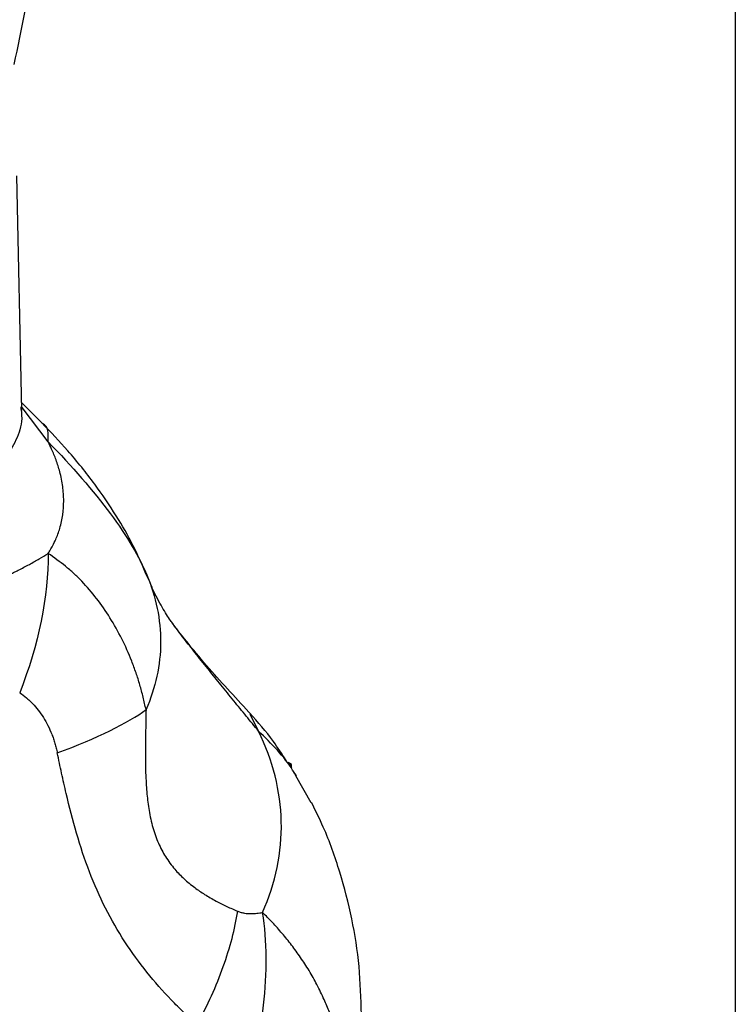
# Model space of a CAD drawing. Header units: millimetres. Extents: x 13 to 546, y 13 to 419.
# Tile 14 of 17: x 510 to 546, y 230 to 281. Entities that reach past the tile are written whole.
import ezdxf

# ---------------------------------------------------------------- set-up
doc = ezdxf.new("R2010")
doc.units = ezdxf.units.MM
doc.header["$LTSCALE"] = 2
doc.linetypes.add('SLD-Solid', pattern=[0])
doc.layers.add('TEXT', color=140, linetype='SLD-Solid', lineweight=25)

msp = doc.modelspace()

# ---------------------------------------------------------------- linework, layer by layer
for p, q in [((509.635, 260.772), (509.387, 272.751)), ((510.699, 260.104), (509.626, 261.185)), ((509.586, 260.952), (509.597, 260.85)), ((509.61, 260.853), (509.632, 260.837)), ((510.989, 259.168), (509.654, 260.925)), ((516.126, 252.12), (515.951, 252.506)), ((521.285, 245.258), (521.739, 244.395)), ((523.418, 242.699), (523.252, 242.794)), ((523.329, 242.648), (523.418, 242.699)), ((523.418, 242.536), (523.418, 242.699)), ((523.67, 242.12), (523.489, 242.39)), ((524.433, 240.738), (523.651, 242.107))]:
    msp.add_line(p, q)
for points, knots in [([(509.254, 278.441), (509.638, 280.269), (510.349, 283.659), (510.887, 288.24), (511.111, 291.942), (511.126, 294.674), (511.062, 296.634), (510.966, 298.218), (510.811, 299.892), (510.574, 301.875), (510.315, 303.262), (510.174, 304.014)], [0, 0, 0, 0, 0.202424, 0.375243, 0.517954, 0.630119, 0.697622, 0.752514, 0.820054, 0.902472, 1, 1, 1, 1]), ([(509.597, 260.85), (509.612, 260.738), (509.682, 260.199), (509.443, 259.368), (508.871, 258.415), (507.955, 257.661), (507.11, 257.34), (506.686, 257.179)], [0, 0, 0, 0, 0.060698, 0.29354, 0.527304, 0.762669, 1, 1, 1, 1]), ([(515.951, 252.506), (515.753, 252.963), (515.32, 253.966), (514.449, 255.464), (513.346, 257.08), (512.078, 258.657), (511.115, 259.666), (510.666, 260.138)], [0, 0, 0, 0, 0.159987, 0.350275, 0.560839, 0.794855, 1, 1, 1, 1]), ([(510.989, 259.168), (510.997, 259.577), (511.006, 259.993), (510.699, 260.098), (510.694, 260.099)], [0, 0, 0, 0, 0.983614, 1, 1, 1, 1]), ([(510.988, 253.471), (511.022, 253.527), (511.105, 253.661), (511.238, 253.897), (511.371, 254.171), (511.489, 254.464), (511.627, 254.879), (511.749, 255.44), (511.798, 256.154), (511.748, 256.888), (511.628, 257.489), (511.496, 257.945), (511.366, 258.331), (511.2, 258.74), (511.049, 259.046), (510.989, 259.168)], [0, 0, 0, 0, 0.0341464, 0.0817615, 0.1428599, 0.1951235, 0.2500135, 0.3764319, 0.5000112, 0.6247183, 0.7500079, 0.800037, 0.8500084, 0.940048, 1, 1, 1, 1]), ([(510.989, 259.168), (512.213, 257.925), (513.303, 256.667), (515.031, 254.335), (515.668, 253.261), (516.024, 252.37)], [0, 0, 0, 0, 0.5, 0.5, 1, 1, 1, 1]), ([(507.605, 251.788), (507.702, 251.827), (507.897, 251.905), (508.179, 252.022), (508.452, 252.14), (508.717, 252.258), (508.973, 252.376), (509.221, 252.495), (509.579, 252.672), (510.024, 252.906), (510.531, 253.195), (510.838, 253.38), (510.988, 253.471)], [0, 0, 0, 0, 0.072809, 0.145112, 0.216937, 0.288311, 0.359262, 0.429819, 0.500013, 0.673574, 0.840127, 1, 1, 1, 1]), ([(515.988, 245.495), (515.94, 245.708), (515.844, 246.133), (515.679, 246.762), (515.481, 247.374), (515.188, 248.173), (514.762, 249.128), (514.159, 250.198), (513.474, 251.179), (512.841, 251.92), (512.3, 252.454), (511.733, 252.939), (511.286, 253.258), (510.988, 253.471)], [0, 0, 0, 0, 0.0625, 0.125, 0.1875, 0.25, 0.375, 0.5, 0.625, 0.75, 0.8125, 0.875, 1, 1, 1, 1]), ([(516.024, 252.37), (516.501, 251.246), (516.74, 250.089), (516.727, 247.774), (516.476, 246.618), (515.988, 245.495)], [0, 0, 0, 0, 0.5, 0.5, 1, 1, 1, 1]), ([(517.367, 249.872), (517.326, 249.928), (517.167, 250.142), (516.811, 250.711), (516.399, 251.459), (516.166, 252.059), (516.087, 252.262)], [0, 0, 0, 0, 0.121503, 0.459541, 0.817086, 1, 1, 1, 1]), ([(521.378, 245.217), (520.642, 246.013), (519.497, 247.251), (518.119, 248.88), (517.597, 249.568), (517.331, 249.919)], [0, 0, 0, 0, 0.469221, 0.729267, 1, 1, 1, 1]), ([(521.739, 244.395), (521.528, 244.652), (521.107, 245.166), (520.464, 245.955), (519.835, 246.728), (519.196, 247.52), (518.591, 248.276), (517.985, 249.051), (517.575, 249.581), (517.383, 249.848), (517.367, 249.871)], [0, 0, 0, 0, 0.139662, 0.2793158, 0.4277844, 0.5586363, 0.7085669, 0.8379544, 0.9863047, 1, 1, 1, 1]), ([(509.532, 246.352), (509.651, 246.275), (509.822, 246.149), (510.037, 245.96), (510.244, 245.756), (510.487, 245.473), (510.751, 245.094), (510.984, 244.681), (511.148, 244.313), (511.261, 244.008), (511.335, 243.774), (511.4, 243.533), (511.438, 243.368), (511.455, 243.284)], [0, 0, 0, 0, 0.125, 0.1875, 0.25, 0.375, 0.5, 0.625, 0.75, 0.8125, 0.875, 0.9375, 1, 1, 1, 1]), ([(515.988, 245.495), (515.985, 245.343), (515.981, 245.065), (515.969, 244.508), (515.954, 243.538), (515.954, 242.376), (516.024, 241.208), (516.133, 240.324), (516.319, 239.472), (516.603, 238.669), (516.985, 237.951), (517.432, 237.35), (517.939, 236.831), (518.453, 236.41), (519.005, 236.036), (519.554, 235.719), (520.029, 235.481), (520.399, 235.315), (520.584, 235.235), (520.677, 235.195)], [0, 0, 0, 0, 0.03431, 0.0625, 0.125, 0.25, 0.315414, 0.375, 0.438745, 0.500001, 0.559895, 0.625, 0.683663, 0.75, 0.808045, 0.875, 0.9375, 0.96875, 1, 1, 1, 1]), ([(523.146, 242.902), (522.933, 243.232), (522.352, 244.132), (521.703, 244.852), (521.292, 245.308)], [0, 0, 0, 0, 0.366513, 1, 1, 1, 1]), ([(521.946, 235.134), (522.614, 236.647), (522.936, 238.211), (522.866, 241.334), (522.475, 242.892), (521.739, 244.395)], [0, 0, 0, 0, 0.5, 0.5, 1, 1, 1, 1]), ([(523.651, 242.107), (523.596, 242.207), (523.151, 243.011), (522.398, 243.749), (521.739, 244.395)], [0, 0, 0, 0, 0.124412, 1, 1, 1, 1]), ([(518.597, 229.396), (518.484, 229.499), (518.259, 229.703), (517.816, 230.125), (517.055, 230.888), (516.018, 232.06), (514.882, 233.615), (513.889, 235.33), (513.069, 237.195), (512.418, 239.172), (511.981, 240.871), (511.673, 242.247), (511.528, 242.939), (511.455, 243.284)], [0, 0, 0, 0, 0.031255, 0.062509, 0.125015, 0.250007, 0.374984, 0.499972, 0.624969, 0.749975, 0.874981, 0.93749, 1, 1, 1, 1]), ([(526.991, 229.935), (526.969, 230.747), (526.923, 232.385), (526.539, 234.819), (525.922, 237.201), (525.223, 239.187), (524.654, 240.331), (524.448, 240.746)], [0, 0, 0, 0, 0.217094, 0.437684, 0.656944, 0.875644, 1, 1, 1, 1]), ([(518.597, 229.396), (519.13, 230.386), (519.582, 231.389), (520.283, 233.347), (520.533, 234.301), (520.677, 235.195)], [0, 0, 0, 0, 0.5, 0.5, 1, 1, 1, 1]), ([(520.677, 235.195), (520.706, 235.184), (520.764, 235.162), (520.878, 235.126), (521.074, 235.088), (521.344, 235.069), (521.601, 235.084), (521.8, 235.109), (521.898, 235.126), (521.946, 235.134)], [0, 0, 0, 0, 0.062525, 0.125009, 0.25004, 0.499979, 0.749974, 0.874985, 1, 1, 1, 1]), ([(520.786, 225.501), (521.081, 226.289), (521.334, 227.1), (521.74, 228.743), (521.893, 229.574), (522.092, 231.222), (522.137, 232.039), (522.12, 233.627), (522.058, 234.399), (521.946, 235.134)], [0, 0, 0, 0, 0.25, 0.25, 0.5, 0.5, 0.75, 0.75, 1, 1, 1, 1]), ([(526.183, 225.6), (526.182, 225.716), (526.179, 225.949), (526.164, 226.298), (526.138, 226.646), (526.103, 226.993), (526.059, 227.339), (526.005, 227.683), (525.941, 228.026), (525.867, 228.367), (525.784, 228.706), (525.691, 229.043), (525.59, 229.378), (525.479, 229.71), (525.358, 230.039), (525.229, 230.365), (525.026, 230.838), (524.733, 231.443), (524.329, 232.161), (523.894, 232.836), (523.434, 233.469), (522.954, 234.061), (522.462, 234.615), (522.116, 234.963), (521.946, 235.134)], [0, 0, 0, 0, 0.033652, 0.067253, 0.100805, 0.134308, 0.167765, 0.201175, 0.234541, 0.267864, 0.301146, 0.334388, 0.367591, 0.400755, 0.433883, 0.466973, 0.500027, 0.579064, 0.655563, 0.729519, 0.800933, 0.869815, 0.936167, 1, 1, 1, 1])]:
    msp.add_open_spline(points, degree=3, knots=knots)
for points in [[(510.988, 253.471), (511.011, 251.321), (510.494, 248.791), (509.532, 246.352)], [(511.455, 243.284), (513.477, 244.032), (515.088, 244.818), (515.988, 245.495)], [(523.252, 242.794), (523.279, 242.746), (523.305, 242.697), (523.329, 242.648)], [(523.329, 242.648), (523.359, 242.611), (523.389, 242.574), (523.418, 242.536)]]:
    msp.add_open_spline(points, degree=3)
at = {"layer": 'TEXT'}
msp.add_line((546.1, 419.1), (546.1, 12.7), dxfattribs=at)

doc.saveas('drawing.dxf')
